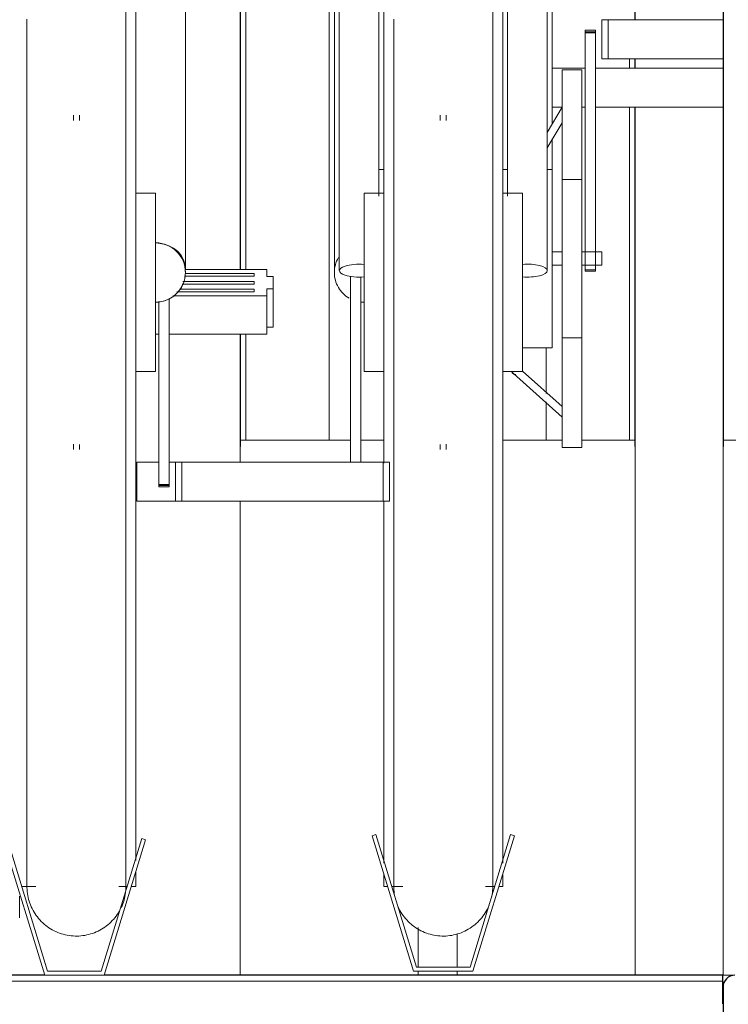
# Model space of a CAD drawing. Extents: x 50445 to 145605, y -10968 to 41989.
# Tile 110 of 256: x 88843 to 89201, y -1777 to -1281. Entities that reach past the tile are written whole.
import ezdxf

# ---------------------------------------------------------------- set-up
doc = ezdxf.new("R2010")
doc.units = 0
doc.header["$LTSCALE"] = 414.30304
doc.header["$MEASUREMENT"] = 0
doc.linetypes.add('gestippeld_2_', pattern=[6.35, 3.175, -3.175])
doc.linetypes.add('hartlijn-fijn', pattern=[6, 4, -1, 0, -1])
for name, color, linetype, lineweight in [('A-EQPM', 6, 'CONTINUOUS', 18), ('S-BEAM', 4, 'CONTINUOUS', 18), ('S-BEAM-HIDN', 4, 'gestippeld_2_', 18), ('S-COLS', 6, 'CONTINUOUS', 18), ('S-COLS-HIDN', 5, 'gestippeld_2_', 18)]:
    doc.layers.add(name, color=color, linetype=linetype, lineweight=lineweight)

# ---------------------------------------------------------------- blocks, each defined once
blk = doc.blocks.new('97_KA_gestapelde fietsenstalling 8 fietsen 1600x1900 - Type-V113-plotview doorsnede C C  -  1 op 100')
at = {"layer": 'A-EQPM'}
for p, q in [((7747.23, -2075.98), (7782.1, -2075.98)), ((7788.52, -2074), (7747.28, -2074)), ((7782.1, -2075.98), (7782.1, -2076.64)), ((7782.1, -2075.98), (7782.1, -2077.3)), ((7788.52, -2077.45), (7788.52, -2074)), ((7782.1, -2081.26), (7745.82, -2081.26)), ((7746.17, -2079.94), (7782.1, -2079.94)), ((7782.1, -2077.3), (7746.88, -2077.3)), ((7782.1, -2076.64), (7782.1, -2077.3)), ((7782.1, -2079.94), (7782.1, -2080.6)), ((7782.1, -2080.6), (7782.1, -2081.26)), ((7791.73, -2077.45), (7788.52, -2077.45)), ((7791.73, -2080.6), (7791.73, -2077.45)), ((7791.73, -2083.75), (7791.73, -2080.6)), ((7782.1, -2085.22), (7743.07, -2085.22)), ((7744.39, -2083.9), (7782.1, -2083.9)), ((7782.1, -2083.9), (7782.1, -2084.56)), ((7782.1, -2083.9), (7782.1, -2085.22)), ((7782.1, -2084.56), (7782.1, -2085.22)), ((7788.52, -2087.2), (7788.52, -2083.75)), ((7788.52, -2083.75), (7791.73, -2083.75)), ((7791.73, -2103.03), (7791.73, -2083.75)), ((7741.09, -2087.2), (7788.52, -2087.2)), ((7788.52, -2106.48), (7788.52, -2087.2)), ((7791.73, -2103.03), (7788.52, -2103.03)), ((7733.96, -2106.48), (7732.38, -2106.48)), ((7788.52, -2106.48), (7739.18, -2106.48)), ((7775, -2171.15), (7775, -2160)), ((7830.84, -2160), (7775, -2160)), ((7847.63, -2160), (7836.06, -2160)), ((7775, -2430), (7775, -2190.86)), ((7663.7, -2390.08), (7663.7, -2401.01)), ((7865, -2405.87), (7865, -2426.06)), ((7865, -2428), (7865, -2430))]:
    blk.add_line(p, q, dxfattribs=at)
at = {"layer": 'S-COLS', "lineweight": 25}
for p, q in [((7775, -1463.74), (7775, -2074)), ((7775, -2106.48), (7775, -2163.14))]:
    blk.add_line(p, q, dxfattribs=at)
at = {"layer": 'S-COLS', "linetype": 'hartlijn-fijn'}
blk.add_line((7820, -1480.86), (7820, -2160), dxfattribs=at)
at = {"layer": 'S-COLS-HIDN'}
for p, q in [((7778, -2074), (7778, -1463.74)), ((7778, -2160), (7778, -2106.48))]:
    blk.add_line(p, q, dxfattribs=at)
blk = doc.blocks.new('97_KA_gestapelde fietsenstalling 8 fietsen 1600x1900 - Type-V114-plotview doorsnede C C  -  1 op 100')
at = {"layer": 'A-EQPM'}
for p, q in [((7932.63, -1972.36), (7949.21, -1972.36)), ((7954.43, -1972.36), (8018.93, -1972.36)), ((7937.63, -1992.06), (7932.42, -1992.06)), ((7949.21, -1992.06), (7947.63, -1992.06)), ((8018.93, -1992.06), (7954.43, -1992.06)), ((7937.63, -2160), (7907.63, -2160)), ((7974.6, -2160), (7947.63, -2160)), ((7974.6, -2160), (7974.6, -2430)), ((7884.6, -2426), (7884.6, -2409.15)), ((7884.6, -2430), (7884.6, -2428))]:
    blk.add_line(p, q, dxfattribs=at)
at = {"layer": 'S-COLS', "lineweight": 25}
for p, q in [((7974.6, -1947.88), (7974.6, -1488.08)), ((7974.6, -1972.36), (7974.6, -1967.59)), ((7974.6, -2163.14), (7974.6, -1992.06))]:
    blk.add_line(p, q, dxfattribs=at)
at = {"layer": 'S-COLS', "linetype": 'hartlijn-fijn'}
for p, q in [((7929.6, -2113.43), (7929.6, -2136.5)), ((7929.6, -2140.74), (7929.6, -2160))]:
    blk.add_line(p, q, dxfattribs=at)
at = {"layer": 'S-COLS-HIDN'}
for p, q in [((7971.6, -1967.59), (7971.6, -1972.36)), ((7971.6, -1992.06), (7971.6, -2160))]:
    blk.add_line(p, q, dxfattribs=at)
blk = doc.blocks.new('97_KA_gestapelde fietsenstalling 16 fietsen 1600x2900 - Type-V125-plotview doorsnede C C  -  1 op 100')
at = {"layer": 'A-EQPM'}
for p, q in [((7825.13, -1767.33), (7825.13, -2074.49)), ((7845.13, -2036.96), (7845.13, -1767.33)), ((7910.13, -1767.33), (7910.13, -2036.96)), ((7930.13, -2074.49), (7930.13, -1767.33)), ((7722.38, -1775.62), (7722.38, -2080.42)), ((7847.63, -2080.42), (7847.63, -1775.62)), ((7907.63, -1775.62), (7907.63, -2080.42)), ((7747.38, -2073.34), (7747.38, -1888.86)), ((7822.63, -1888.86), (7822.63, -2073.34)), ((7932.63, -2000.68), (7932.63, -1888.86)), ((7957.63, -1947.88), (7960.85, -1947.88)), ((7957.63, -1967.59), (7957.63, -1947.88)), ((7960.85, -1947.88), (8018.93, -1947.88)), ((7960.85, -1967.59), (7960.85, -1947.88)), ((7954.43, -1953.22), (7949.21, -1953.22)), ((7949.21, -1954.52), (7949.21, -1953.22)), ((7949.21, -1953.22), (7949.21, -1953.52)), ((7949.21, -1953.99), (7954.43, -1953.99)), ((7949.21, -2064.28), (7949.21, -1954.52)), ((7954.43, -1954.52), (7949.21, -1954.52)), ((7954.43, -1953.52), (7954.43, -1953.22)), ((7954.43, -1953.22), (7954.43, -1954.52)), ((7954.43, -1954.52), (7954.43, -2064.28)), ((7960.85, -1967.59), (7957.63, -1967.59)), ((8018.93, -1967.59), (7960.85, -1967.59)), ((7947.63, -1973.18), (7937.63, -1973.18)), ((7937.63, -2068.43), (7937.63, -1973.18)), ((7947.63, -1973.18), (7947.63, -2068.43)), ((7937.63, -1992.05), (7930.13, -2004.71)), ((7690.88, -1996.05), (7690.88, -1998.78)), ((7693.88, -1998.69), (7693.88, -1996.05)), ((7876.13, -1996.05), (7876.13, -1998.69)), ((7879.13, -1998.78), (7879.13, -1996.05)), ((7930.13, -2012.56), (7937.63, -1999.9)), ((7932.63, -2023.43), (7932.63, -2007.97)), ((7847.63, -2023.43), (7845.13, -2023.43)), ((7910.19, -2023.43), (7907.63, -2023.43)), ((7932.63, -2023.43), (7930.13, -2023.43)), ((7932.63, -2023.43), (7932.63, -2068.43)), ((7947.63, -2028.43), (7937.63, -2028.43)), ((7732.38, -2035.42), (7722.38, -2035.42)), ((7732.38, -2035.42), (7732.38, -2080.42)), ((7847.63, -2035.42), (7837.63, -2035.42)), ((7837.63, -2080.42), (7837.63, -2035.42)), ((7917.63, -2035.42), (7907.63, -2035.42)), ((7917.63, -2035.42), (7917.63, -2080.42)), ((7937.63, -2065.07), (7932.63, -2065.07)), ((7957.63, -2065.07), (7947.63, -2065.07)), ((7949.21, -2074.8), (7949.21, -2064.28)), ((7954.43, -2064.28), (7954.43, -2074.8)), ((7957.63, -2065.07), (7957.63, -2068.43)), ((7932.63, -2068.43), (7932.63, -2113.43)), ((7937.63, -2163.68), (7937.63, -2068.43)), ((7947.63, -2068.43), (7947.63, -2163.68)), ((7957.63, -2068.43), (7957.63, -2071.78)), ((7932.63, -2071.78), (7937.63, -2071.78)), ((7947.63, -2071.78), (7957.63, -2071.78)), ((7949.21, -2074.02), (7949.21, -2074.8)), ((7949.21, -2074.02), (7954.43, -2074.02)), ((7949.21, -2074.8), (7954.43, -2074.8)), ((7954.43, -2074.8), (7954.43, -2074.02)), ((7722.38, -2080.42), (7722.38, -2372.06)), ((7732.38, -2080.42), (7732.38, -2125.42)), ((7830.84, -2171.15), (7830.84, -2077.21)), ((7836.06, -2077.64), (7836.06, -2171.15)), ((7837.63, -2125.42), (7837.63, -2080.42)), ((7847.63, -2171.58), (7847.63, -2080.42)), ((7907.63, -2080.42), (7907.63, -2373.47)), ((7917.63, -2080.42), (7917.63, -2125.42)), ((7733.96, -2182.33), (7733.96, -2090)), ((7739.18, -2088.6), (7739.18, -2182.33)), ((7937.63, -2108.43), (7947.63, -2108.43)), ((7917.63, -2113.43), (7932.63, -2113.43)), ((7722.38, -2125.42), (7732.38, -2125.42)), ((7837.63, -2125.42), (7847.63, -2125.42)), ((7907.63, -2125.42), (7917.63, -2125.42)), ((7937.63, -2142.98), (7917.63, -2125.16)), ((7913.02, -2126.4), (7937.63, -2148.34)), ((8018.93, -2430), (8018.93, -2160)), ((8108.93, -2160), (8018.93, -2160)), ((7690.88, -2162.07), (7690.88, -2164.8)), ((7693.88, -2164.8), (7693.88, -2162.16)), ((7876.13, -2162.16), (7876.13, -2164.8)), ((7879.13, -2164.8), (7879.13, -2162.07)), ((7937.63, -2163.68), (7947.63, -2163.68)), ((7722.82, -2171.15), (7733.96, -2171.15)), ((7722.82, -2190.86), (7722.82, -2171.15)), ((7739.18, -2171.15), (7742.38, -2171.15)), ((7742.38, -2171.15), (7745.6, -2171.15)), ((7742.38, -2171.15), (7742.38, -2190.86)), ((7745.6, -2171.15), (7847.2, -2171.15)), ((7745.6, -2190.86), (7745.6, -2171.15)), ((7847.2, -2171.15), (7850.41, -2171.15)), ((7847.2, -2190.86), (7847.2, -2171.15)), ((7850.41, -2190.86), (7850.41, -2171.15)), ((7733.96, -2183.63), (7733.96, -2182.33)), ((7739.18, -2182.33), (7733.96, -2182.33)), ((7733.96, -2182.86), (7739.18, -2182.86)), ((7733.96, -2183.33), (7733.96, -2183.63)), ((7733.96, -2183.63), (7739.18, -2183.63)), ((7739.18, -2182.33), (7739.18, -2183.63)), ((7739.18, -2183.63), (7739.18, -2183.33)), ((7742.38, -2190.86), (7722.82, -2190.86)), ((7745.6, -2190.86), (7742.38, -2190.86)), ((7847.2, -2190.86), (7745.6, -2190.86)), ((7850.41, -2190.86), (7847.2, -2190.86)), ((7847.63, -2373.47), (7847.63, -2191.04)), ((7843.65, -2359.06), (7841.73, -2359.64)), ((7841.73, -2359.64), (7862.63, -2428)), ((7864.11, -2426), (7843.65, -2359.06)), ((7911.62, -2359.06), (7891.15, -2426)), ((7892.63, -2428), (7913.53, -2359.64)), ((7913.53, -2359.64), (7911.62, -2359.06)), ((7655.43, -2361.64), (7676.33, -2430)), ((7677.81, -2428), (7657.35, -2361.06)), ((7725.32, -2361.06), (7704.85, -2428)), ((7706.33, -2430), (7727.23, -2361.64)), ((7727.23, -2361.64), (7725.32, -2361.06)), ((7722.38, -2378.05), (7722.38, -2385.23)), ((7847.63, -2385.23), (7847.63, -2379.37)), ((7907.63, -2379.37), (7907.63, -2385.23)), ((7664.74, -2385.23), (7671.91, -2385.23)), ((7713.72, -2385.23), (7717.93, -2385.23)), ((7720.02, -2385.23), (7722.38, -2385.23)), ((7847.63, -2385.23), (7849.56, -2385.23)), ((7851.65, -2385.23), (7857.26, -2385.23)), ((7898.89, -2385.23), (7903.62, -2385.23)), ((7905.71, -2385.23), (7907.63, -2385.23)), ((7704.85, -2428), (7677.81, -2428)), ((7862.63, -2428), (7892.63, -2428)), ((7891.15, -2426), (7864.11, -2426)), ((7676.33, -2430), (7706.33, -2430)), ((8018.93, -2430), (8024.93, -2430))]:
    blk.add_line(p, q, dxfattribs=at)
at = {"layer": 'A-EQPM', "flags": 128}
for points in [[(7667.38, -1947.62), (7667.38, -1958.7), (7667.38, -1969.97), (7667.38, -1981.42), (7667.38, -1993.03), (7667.38, -2004.78), (7667.38, -2016.65), (7667.38, -2028.62), (7667.38, -2040.67), (7667.38, -2052.79), (7667.38, -2064.95), (7667.38, -2077.13), (7667.38, -2080.42)], [(7717.38, -2080.42), (7717.38, -2068.23), (7717.38, -2056.07), (7717.38, -2043.93), (7717.38, -2031.86), (7717.38, -2019.87), (7717.38, -2007.97), (7717.38, -1996.19), (7717.38, -1984.54), (7717.38, -1973.05), (7717.38, -1961.73), (7717.38, -1950.59), (7717.38, -1939.67)], [(7852.63, -1947.62), (7852.63, -1958.7), (7852.63, -1969.97), (7852.63, -1981.42), (7852.63, -1993.03), (7852.63, -2004.78), (7852.63, -2016.65), (7852.63, -2028.62), (7852.63, -2040.67), (7852.63, -2052.79), (7852.63, -2064.95), (7852.63, -2077.13), (7852.63, -2080.42)], [(7902.63, -2080.42), (7902.63, -2068.23), (7902.63, -2056.07), (7902.63, -2043.93), (7902.63, -2031.86), (7902.63, -2019.87), (7902.63, -2007.97), (7902.63, -1996.19), (7902.63, -1984.54), (7902.63, -1973.05), (7902.63, -1961.73), (7902.63, -1950.59), (7902.63, -1939.67)], [(7667.38, -2080.42), (7667.38, -2092.61), (7667.38, -2104.78), (7667.38, -2116.91), (7667.38, -2128.99), (7667.38, -2140.98), (7667.38, -2152.88), (7667.38, -2164.66), (7667.38, -2176.31), (7667.38, -2187.8), (7667.38, -2199.12), (7667.38, -2210.25), (7667.38, -2221.18), (7667.38, -2231.88), (7667.38, -2242.33), (7667.38, -2252.53), (7667.38, -2262.45), (7667.38, -2272.08), (7667.38, -2281.41), (7667.38, -2290.41), (7667.38, -2299.08), (7667.38, -2307.4), (7667.38, -2315.35), (7667.38, -2322.93), (7667.38, -2330.12), (7667.38, -2336.91), (7667.38, -2343.29), (7667.38, -2349.25), (7667.38, -2354.78), (7667.38, -2359.87), (7667.38, -2364.52), (7667.38, -2368.71), (7667.38, -2372.43), (7667.38, -2375.7), (7667.38, -2378.48), (7667.38, -2380.8), (7667.38, -2382.63), (7667.38, -2383.98), (7667.38, -2384.84), (7667.38, -2385.21), (7667.38, -2385.23)], [(7717.38, -2385.23), (7717.38, -2384.99), (7717.38, -2384.26), (7717.38, -2383.04), (7717.38, -2381.34), (7717.38, -2379.16), (7717.38, -2376.49), (7717.38, -2373.36), (7717.38, -2369.76), (7717.38, -2365.69), (7717.38, -2361.17), (7717.38, -2356.2), (7717.38, -2350.79), (7717.38, -2344.94), (7717.38, -2338.67), (7717.38, -2331.99), (7717.38, -2324.91), (7717.38, -2317.43), (7717.38, -2309.58), (7717.38, -2301.36), (7717.38, -2292.79), (7717.38, -2283.87), (7717.38, -2274.63), (7717.38, -2265.08), (7717.38, -2255.24), (7717.38, -2245.11), (7717.38, -2234.72), (7717.38, -2224.09), (7717.38, -2213.22), (7717.38, -2202.15), (7717.38, -2190.87), (7717.38, -2179.42), (7717.38, -2167.82), (7717.38, -2156.07), (7717.38, -2144.2), (7717.38, -2132.23), (7717.38, -2120.18), (7717.38, -2108.06), (7717.38, -2095.9), (7717.38, -2083.71), (7717.38, -2080.42)], [(7852.63, -2080.42), (7852.63, -2092.61), (7852.63, -2104.78), (7852.63, -2116.91), (7852.63, -2128.99), (7852.63, -2140.98), (7852.63, -2152.88), (7852.63, -2164.66), (7852.63, -2176.31), (7852.63, -2187.8), (7852.63, -2199.12), (7852.63, -2210.25), (7852.63, -2221.18), (7852.63, -2231.88), (7852.63, -2242.33), (7852.63, -2252.53), (7852.63, -2262.45), (7852.63, -2272.08), (7852.63, -2281.41), (7852.63, -2290.41), (7852.63, -2299.08), (7852.63, -2307.4), (7852.63, -2315.35), (7852.63, -2322.93), (7852.63, -2330.12), (7852.63, -2336.91), (7852.63, -2343.29), (7852.63, -2349.25), (7852.63, -2354.78), (7852.63, -2359.87), (7852.63, -2364.52), (7852.63, -2368.71), (7852.63, -2372.43), (7852.63, -2375.7), (7852.63, -2378.48), (7852.63, -2380.8), (7852.63, -2382.63), (7852.63, -2383.98), (7852.63, -2384.84), (7852.63, -2385.21), (7852.63, -2385.23)], [(7902.63, -2385.23), (7902.63, -2384.99), (7902.63, -2384.26), (7902.63, -2383.04), (7902.63, -2381.34), (7902.63, -2379.16), (7902.63, -2376.49), (7902.63, -2373.36), (7902.63, -2369.76), (7902.63, -2365.69), (7902.63, -2361.17), (7902.63, -2356.2), (7902.63, -2350.79), (7902.63, -2344.94), (7902.63, -2338.67), (7902.63, -2331.99), (7902.63, -2324.91), (7902.63, -2317.43), (7902.63, -2309.58), (7902.63, -2301.36), (7902.63, -2292.79), (7902.63, -2283.87), (7902.63, -2274.63), (7902.63, -2265.08), (7902.63, -2255.24), (7902.63, -2245.11), (7902.63, -2234.72), (7902.63, -2224.09), (7902.63, -2213.22), (7902.63, -2202.15), (7902.63, -2190.87), (7902.63, -2179.42), (7902.63, -2167.82), (7902.63, -2156.07), (7902.63, -2144.2), (7902.63, -2132.23), (7902.63, -2120.18), (7902.63, -2108.06), (7902.63, -2095.9), (7902.63, -2083.71), (7902.63, -2080.42)], [(7914.34, -2126.9), (7913.29, -2126.65), (7912.63, -2126.16), (7912.24, -2125.67)], [(7667.38, -2385.23), (7667.38, -2384.99), (7667.38, -2384.26), (7667.38, -2383.04), (7667.38, -2381.34), (7667.38, -2379.16)], [(7717.38, -2378.48), (7717.38, -2380.8), (7717.38, -2382.63), (7717.38, -2383.98), (7717.38, -2384.84), (7717.38, -2385.21), (7717.38, -2385.23)], [(7852.63, -2385.23), (7852.63, -2384.99), (7852.63, -2384.26), (7852.63, -2383.04), (7852.63, -2381.34), (7852.63, -2379.16)], [(7902.63, -2378.48), (7902.63, -2380.8), (7902.63, -2382.63), (7902.63, -2383.98), (7902.63, -2384.84), (7902.63, -2385.21), (7902.63, -2385.23)], [(7667.38, -2384.84), (7667.38, -2385.21), (7667.38, -2385.23)], [(7714.08, -2397.65), (7713.56, -2398.51), (7713.02, -2399.35), (7712.44, -2400.16), (7711.82, -2400.95), (7711.18, -2401.72), (7710.5, -2402.45), (7709.8, -2403.16), (7709.07, -2403.85), (7708.31, -2404.5), (7707.53, -2405.12), (7706.72, -2405.71), (7705.89, -2406.27), (7705.04, -2406.79), (7704.17, -2407.28), (7703.28, -2407.73), (7702.37, -2408.15), (7701.44, -2408.53), (7700.5, -2408.88), (7699.55, -2409.18), (7698.59, -2409.45), (7697.61, -2409.68), (7696.63, -2409.87), (7695.64, -2410.02), (7694.65, -2410.13), (7693.65, -2410.2), (7692.65, -2410.23), (7691.65, -2410.22), (7690.65, -2410.17), (7689.66, -2410.08), (7688.67, -2409.95), (7687.68, -2409.78), (7686.7, -2409.58), (7685.73, -2409.33), (7684.78, -2409.05), (7683.83, -2408.72), (7682.9, -2408.36), (7681.98, -2407.96), (7681.08, -2407.53), (7680.2, -2407.06), (7679.33, -2406.55), (7678.49, -2406.02), (7677.67, -2405.44), (7676.87, -2404.84), (7676.1, -2404.2), (7675.36, -2403.54), (7674.64, -2402.84), (7673.95, -2402.12), (7673.29, -2401.37), (7672.66, -2400.59), (7672.06, -2399.79), (7671.49, -2398.96), (7670.96, -2398.12), (7670.46, -2397.25), (7670, -2396.37), (7669.57, -2395.46), (7669.18, -2394.54), (7668.83, -2393.61), (7668.51, -2392.66), (7668.23, -2391.7), (7667.99, -2390.73), (7667.79, -2389.75), (7667.63, -2388.76), (7667.51, -2387.77), (7667.43, -2386.77), (7667.39, -2385.77), (7667.38, -2385.23)], [(7678.49, -2406.02), (7677.67, -2405.44), (7676.87, -2404.84), (7676.1, -2404.2), (7675.36, -2403.54), (7674.64, -2402.84), (7673.95, -2402.12), (7673.29, -2401.37), (7672.66, -2400.59), (7672.06, -2399.79), (7671.49, -2398.96), (7670.96, -2398.12), (7670.46, -2397.25), (7670, -2396.37), (7669.57, -2395.46), (7669.18, -2394.54), (7668.83, -2393.61), (7668.51, -2392.66), (7668.23, -2391.7), (7667.99, -2390.73), (7667.79, -2389.75), (7667.63, -2388.76), (7667.51, -2387.77), (7667.43, -2386.77)], [(7717.38, -2385.23), (7717.36, -2386.23), (7717.3, -2387.23), (7717.2, -2388.22), (7717.06, -2389.21), (7716.88, -2390.2), (7716.67, -2391.17), (7716.41, -2392.14), (7716.11, -2393.1), (7715.78, -2394.04), (7715.41, -2394.97), (7715, -2395.88)], [(7717.38, -2385.23), (7717.36, -2386.23), (7717.3, -2387.23)], [(7717.38, -2384.84), (7717.38, -2385.21), (7717.38, -2385.23)], [(7852.63, -2384.84), (7852.63, -2385.21), (7852.63, -2385.23)], [(7853.04, -2389.75), (7852.88, -2388.76), (7852.76, -2387.77), (7852.68, -2386.77), (7852.64, -2385.77), (7852.63, -2385.23)], [(7853.04, -2389.75), (7852.88, -2388.76), (7852.76, -2387.77), (7852.68, -2386.77)], [(7902.63, -2385.23), (7902.61, -2386.23), (7902.55, -2387.23), (7902.45, -2388.22), (7902.31, -2389.21), (7902.13, -2390.2)], [(7902.63, -2385.23), (7902.61, -2386.23), (7902.55, -2387.23), (7902.45, -2388.22), (7902.31, -2389.21), (7902.13, -2390.2)], [(7902.63, -2384.84), (7902.63, -2385.21), (7902.63, -2385.23)], [(7714.08, -2397.65), (7713.56, -2398.51), (7713.02, -2399.35), (7712.44, -2400.16), (7711.82, -2400.95), (7711.18, -2401.72), (7710.5, -2402.45), (7709.8, -2403.16), (7709.07, -2403.85), (7708.31, -2404.5), (7707.53, -2405.12), (7706.72, -2405.71), (7705.89, -2406.27), (7705.04, -2406.79), (7704.17, -2407.28), (7703.28, -2407.73)], [(7900.66, -2394.97), (7900.25, -2395.88), (7899.81, -2396.78), (7899.33, -2397.65), (7898.81, -2398.51), (7898.27, -2399.35), (7897.69, -2400.16), (7897.07, -2400.95), (7896.43, -2401.72), (7895.75, -2402.45), (7895.05, -2403.16), (7894.32, -2403.85), (7893.56, -2404.5), (7892.78, -2405.12), (7891.97, -2405.71), (7891.14, -2406.27), (7890.29, -2406.79), (7889.42, -2407.28), (7888.53, -2407.73), (7887.62, -2408.15), (7886.69, -2408.53), (7885.75, -2408.88), (7884.8, -2409.18), (7883.84, -2409.45), (7882.86, -2409.68), (7881.88, -2409.87), (7880.89, -2410.02), (7879.9, -2410.13), (7878.9, -2410.2), (7877.9, -2410.23), (7876.9, -2410.22), (7875.9, -2410.17), (7874.91, -2410.08), (7873.92, -2409.95), (7872.93, -2409.78), (7871.95, -2409.58), (7870.98, -2409.33), (7870.03, -2409.05), (7869.08, -2408.72), (7868.15, -2408.36), (7867.23, -2407.96), (7866.33, -2407.53), (7865.45, -2407.06), (7864.58, -2406.55), (7863.74, -2406.02), (7862.92, -2405.44), (7862.12, -2404.84), (7861.35, -2404.2), (7860.61, -2403.54), (7859.89, -2402.84), (7859.2, -2402.12), (7858.54, -2401.37), (7857.91, -2400.59), (7857.31, -2399.79), (7856.74, -2398.96), (7856.21, -2398.12), (7855.71, -2397.25), (7855.25, -2396.37), (7854.82, -2395.46)], [(7866.33, -2407.53), (7865.45, -2407.06), (7864.58, -2406.55), (7863.74, -2406.02), (7862.92, -2405.44), (7862.12, -2404.84), (7861.35, -2404.2), (7860.61, -2403.54), (7859.89, -2402.84), (7859.2, -2402.12), (7858.54, -2401.37), (7857.91, -2400.59), (7857.31, -2399.79), (7856.74, -2398.96), (7856.21, -2398.12), (7855.71, -2397.25), (7855.25, -2396.37), (7854.82, -2395.46)], [(7900.66, -2394.97), (7900.25, -2395.88), (7899.81, -2396.78), (7899.33, -2397.65), (7898.81, -2398.51), (7898.27, -2399.35), (7897.69, -2400.16), (7897.07, -2400.95), (7896.43, -2401.72), (7895.75, -2402.45), (7895.05, -2403.16), (7894.32, -2403.85), (7893.56, -2404.5), (7892.78, -2405.12), (7891.97, -2405.71)], [(7684.78, -2409.05), (7683.83, -2408.72), (7682.9, -2408.36), (7681.98, -2407.96), (7681.08, -2407.53), (7680.2, -2407.06)], [(7702.37, -2408.15), (7701.44, -2408.53), (7700.5, -2408.88), (7699.55, -2409.18), (7698.59, -2409.45), (7697.61, -2409.68), (7696.63, -2409.87), (7695.64, -2410.02), (7694.65, -2410.13), (7693.65, -2410.2), (7692.65, -2410.23), (7691.65, -2410.22), (7690.65, -2410.17), (7689.66, -2410.08), (7688.67, -2409.95), (7687.68, -2409.78), (7686.7, -2409.58), (7685.73, -2409.33)], [(7883.84, -2409.45), (7882.86, -2409.68), (7881.88, -2409.87), (7880.89, -2410.02), (7879.9, -2410.13), (7878.9, -2410.2), (7877.9, -2410.23), (7876.9, -2410.22), (7875.9, -2410.17), (7874.91, -2410.08), (7873.92, -2409.95), (7872.93, -2409.78), (7871.95, -2409.58), (7870.98, -2409.33), (7870.03, -2409.05), (7869.08, -2408.72), (7868.15, -2408.36), (7867.23, -2407.96)], [(7889.42, -2407.28), (7888.53, -2407.73), (7887.62, -2408.15), (7886.69, -2408.53), (7885.75, -2408.88)]]:
    blk.add_lwpolyline(points, dxfattribs=at)
at = {"layer": 'A-EQPM'}
for start, end in [(0, 90), (270, 360)]:
    blk.add_arc((7732.38, -2075.42), 15, start, end, dxfattribs=at)
for centre, major_axis, ratio, start_param, end_param in [((7732.38, -2073.34), (15, 0), 0.848048, 0, 1.488304), ((7835.13, -2074.49), (10, 0), 0.325568, 1.317918, 2.356133), ((7920.13, -2074.49), (10, 0), 0.325568, 0, 1.823675), ((7732.38, -2073.34), (15, 0), 0.848048, 6.162412, 6.283185), ((7835.13, -2074.49), (10, 0), 0.325568, 2.356194, 3.141593), ((7835.13, -2074.49), (10, 0), 0.325568, 3.141593, 3.926991), ((7920.13, -2074.49), (10, 0), 0.325568, 4.45951, 6.283185), ((7835.13, -2074.49), (10, 0), 0.325568, 3.927052, 4.965268), ((7914.34, -2124.9), (0, 2), 0.996917, 1.832596, 2.617994)]:
    blk.add_ellipse(centre, major_axis=major_axis, ratio=ratio, start_param=start_param, end_param=end_param, dxfattribs=at)
for points in [[(7739.88, -2062.43), (7739.31, -2062.11), (7738.72, -2061.81), (7738.12, -2061.56)], [(7822.63, -2075.42), (7822.63, -2072.81), (7823.34, -2070.19), (7824.64, -2067.92)], [(7732.38, -2090.42), (7733.69, -2090.42), (7736.31, -2090.08), (7739.97, -2088.56), (7743.11, -2086.15), (7745.52, -2083.01), (7747.04, -2079.35), (7747.38, -2076.73), (7747.38, -2075.42)], [(7830.13, -2088.41), (7829, -2087.76), (7826.9, -2086.15), (7824.49, -2083.01), (7822.98, -2079.35), (7822.63, -2076.73), (7822.63, -2075.42)], [(7837.63, -2090.42), (7837.1, -2090.42), (7836.57, -2090.4), (7836.04, -2090.34)]]:
    blk.add_open_spline(points, degree=3, dxfattribs=at)
at = {"layer": 'S-BEAM', "lineweight": 25}
for p, q in [((7676.33, -2430), (7342.19, -2430)), ((8018.64, -2430), (7706.33, -2430)), ((8018.64, -2430), (8018.64, -2436)), ((8018.64, -2436), (8018.64, -2444.34)), ((8018.93, -2436), (8018.93, -2474))]:
    blk.add_line(p, q, dxfattribs=at)
blk.add_arc((8024.93, -2436), 6, 90, 180, dxfattribs=at)
at = {"layer": 'S-BEAM-HIDN'}
blk.add_line((7341.26, -2433), (8018.64, -2433), dxfattribs=at)
at = {"layer": 'S-COLS', "lineweight": 25}
blk.add_line((8018.93, -1210), (8018.93, -2163.14), dxfattribs=at)

msp = doc.modelspace()

# ---------------------------------------------------------------- block references
at = {"layer": 'A-EQPM'}
for name in ['97_KA_gestapelde fietsenstalling 16 fietsen 1600x2900 - Type-V125-plotview doorsnede C C  -  1 op 100', '97_KA_gestapelde fietsenstalling 8 fietsen 1600x1900 - Type-V113-plotview doorsnede C C  -  1 op 100', '97_KA_gestapelde fietsenstalling 8 fietsen 1600x1900 - Type-V114-plotview doorsnede C C  -  1 op 100']:
    msp.add_blockref(name, (81179.52, 667.18), dxfattribs=at)

doc.saveas('drawing.dxf')
